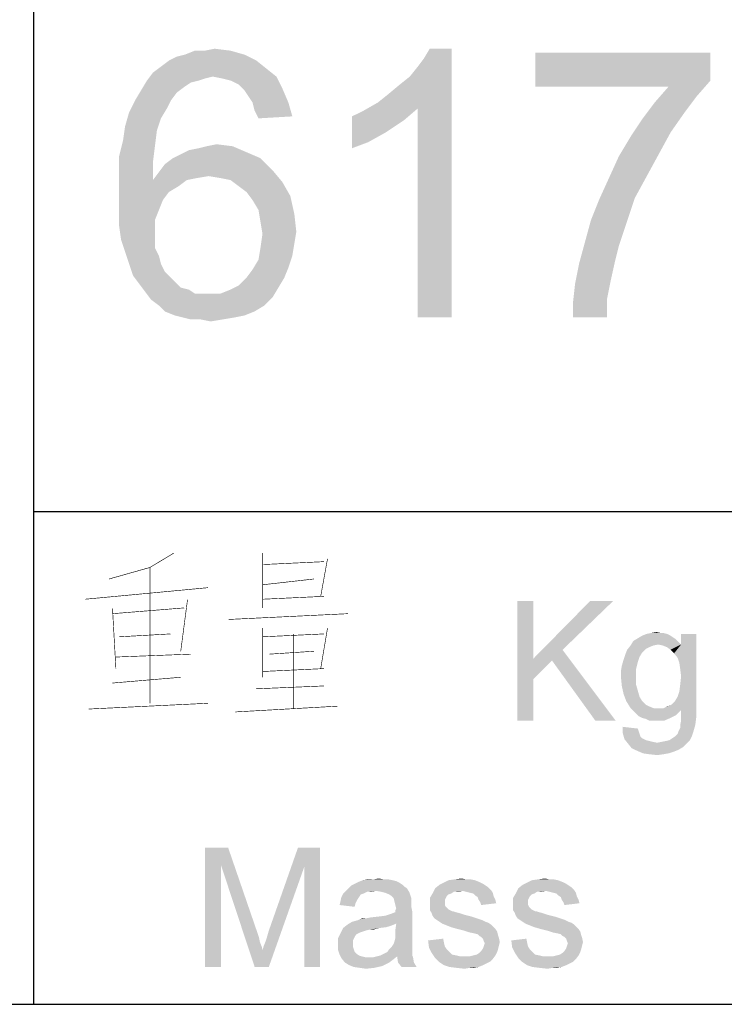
# Paper-space layout '61767N-2-A-2_1_1' of a CAD drawing. Header units: millimetres. Extents: x 0 to 594, y 1 to 420.
# Tile 184 of 222: x 515 to 527, y 10 to 26. Entities that reach past the tile are written whole.
import ezdxf

# ---------------------------------------------------------------- set-up
doc = ezdxf.new("R2010")
doc.units = ezdxf.units.MM
doc.header["$LTSCALE"] = 32.67
doc.layers.add('61767N-2-A-2_DXF_FORMAT', color=7, linetype='CONTINUOUS')
doc.layers.add('DETAIL', color=7, linetype='CONTINUOUS')

psp = doc.layouts.new('61767N-2-A-2_1_1')

# ---------------------------------------------------------------- linework, layer by layer
at = {"layer": '61767N-2-A-2_DXF_FORMAT', "color": 2, "linetype": 'Continuous'}
for p, q in [((515, 80.662), (515, 10)), ((515, 18.25), (584, 18.25)), ((409, 10), (584, 10))]:
    psp.add_line(p, q, dxfattribs=at)
at = {"layer": 'DETAIL', "color": 2, "linetype": 'Continuous', "const_width": 0.01}
for points in [[(517.3508, 17.5565), (516.9508, 17.3145), (516.2651, 17.121)], [(518.8365, 17.5565), (518.8365, 16.6371)], [(516.9508, 17.3145), (516.9508, 15.0403)], [(518.8365, 17.3629), (519.8651, 17.4113)], [(519.9222, 17.4597), (519.808, 16.8306)], [(515.8651, 16.7823), (517.9222, 16.9758)], [(518.8365, 17.0242), (519.6937, 17.121)], [(519.8651, 16.8306), (518.8365, 16.7823)], [(517.5794, 16.7823), (517.4651, 15.9113)], [(516.3222, 16.6371), (516.3794, 15.621)], [(516.3222, 16.5403), (517.5222, 16.6371)], [(518.2651, 16.4436), (520.2651, 16.5403)], [(516.4366, 16.1532), (517.2937, 16.2016)], [(518.8365, 16.2984), (518.8365, 15.4758)], [(518.8365, 16.1532), (519.8651, 16.2016)], [(519.3508, 16.2016), (519.3508, 14.9436)], [(519.9222, 16.2984), (519.808, 15.621)], [(517.6365, 15.8629), (516.3794, 15.8145)], [(518.9508, 15.8629), (519.6937, 15.9113)], [(519.8651, 15.621), (518.8365, 15.5726)], [(517.4651, 15.4758), (516.3222, 15.379)], [(518.7222, 15.2823), (519.8651, 15.3306)], [(517.9222, 15.0403), (515.9222, 14.9436)], [(518.3794, 14.8952), (520.0937, 14.9919)]]:
    psp.add_lwpolyline(points, dxfattribs=at)
at = {"layer": 'DETAIL', "color": 2, "linetype": 'Continuous'}
for points in [[(517.2667, 25.8), (517.4, 25.8667), (518.5333, 25.9)], [(517.2667, 25.8), (518.5333, 25.9), (518.7333, 25.8)], [(518.5333, 25.9), (517.4, 25.8667), (517.5333, 25.9)], [(517.8667, 25.9667), (518.3, 25.9667), (517.5333, 25.9)], [(517.8667, 25.9667), (517.5333, 25.9), (517.7, 25.9667)], [(517.5333, 25.9), (518.3, 25.9667), (518.5333, 25.9)], [(517.8667, 25.9667), (518.0333, 26), (518.3, 25.9667)], [(520.7667, 25.1), (520.9333, 25.2333), (522, 26)], [(521.4333, 25), (520.7667, 25.1), (522, 26)], [(520.9333, 25.2333), (521.1333, 25.4), (522, 26)], [(521.1333, 25.4), (521.3, 25.5333), (522, 26)], [(521.3, 25.5333), (521.4333, 25.7), (522, 26)], [(521.4333, 25.7), (521.5333, 25.8333), (522, 26)], [(521.4333, 21.5), (521.4333, 25), (522, 26)], [(521.4333, 21.5), (522, 26), (522, 21.5)], [(522, 26), (521.5333, 25.8333), (521.6333, 26)], [(526.3333, 25.9333), (526.3333, 25.4667), (523.4, 25.3667)], [(526.3333, 25.9333), (523.4, 25.3667), (523.4, 25.9333)], [(518.7333, 25.8), (517.1333, 25.7), (517.2667, 25.8)], [(517.1333, 25.7), (518.7333, 25.8), (518.9, 25.6667)], [(518, 25.5333), (516.9, 25.4667), (517, 25.6)], [(518.9, 25.6667), (517, 25.6), (517.1333, 25.7)], [(518, 25.5333), (517, 25.6), (518.9, 25.6667)], [(518, 25.5333), (518.9, 25.6667), (519.0667, 25.5333)], [(517.7667, 25.4667), (517.6333, 25.4333), (516.8, 25.3)], [(517.7667, 25.4667), (516.8, 25.3), (516.9, 25.4667)], [(517.6333, 25.4333), (517.5333, 25.3667), (516.8, 25.3)], [(518, 25.5333), (517.8667, 25.5), (516.9, 25.4667)], [(516.9, 25.4667), (517.8667, 25.5), (517.7667, 25.4667)], [(519.0667, 25.5333), (518.1667, 25.5), (518, 25.5333)], [(518.3, 25.4667), (518.1667, 25.5), (519.0667, 25.5333)], [(518.4333, 25.4), (518.3, 25.4667), (519.0667, 25.5333)], [(518.4333, 25.4), (519.0667, 25.5333), (519.1667, 25.3333)], [(519.1667, 25.3333), (518.5333, 25.3), (518.4333, 25.4)], [(525.6333, 25.3667), (523.4, 25.3667), (526.3333, 25.4667)], [(525.6333, 25.3667), (526.3333, 25.4667), (526.1, 25.2)], [(517.4, 25.2667), (516.7, 25.1333), (516.8, 25.3)], [(516.7, 25.1333), (517.4, 25.2667), (517.3, 25.1333)], [(516.8, 25.3), (517.5333, 25.3667), (517.4, 25.2667)], [(518.6, 25.2), (518.5333, 25.3), (519.1667, 25.3333)], [(518.6667, 25.1), (518.6, 25.2), (519.1667, 25.3333)], [(518.6667, 25.1), (519.1667, 25.3333), (519.2667, 25.1)], [(526.1, 25.2), (525.4, 25.1), (525.6333, 25.3667)], [(517.3, 25.1333), (517.2333, 25), (516.6, 24.9333)], [(517.3, 25.1333), (516.6, 24.9333), (516.7, 25.1333)], [(519.2667, 25.1), (518.7, 24.9667), (518.6667, 25.1)], [(518.7, 24.9667), (519.2667, 25.1), (519.3333, 24.8667)], [(521.4333, 25), (520.5333, 24.9667), (520.7667, 25.1)], [(525.9, 24.9333), (525.2, 24.8333), (525.4, 25.1)], [(525.4, 25.1), (526.1, 25.2), (525.9, 24.9333)], [(517.1333, 24.8333), (516.5333, 24.7), (516.6, 24.9333)], [(516.6, 24.9333), (517.2333, 25), (517.1333, 24.8333)], [(519.3333, 24.8667), (518.7667, 24.8333), (518.7, 24.9667)], [(520.3333, 24.8667), (520.5333, 24.9667), (521.4333, 25)], [(520.3333, 24.8667), (521.4333, 25), (521.2, 24.8)], [(525.2, 24.8333), (525.9, 24.9333), (525.6667, 24.6)], [(516.5333, 24.7), (517.1333, 24.8333), (517.0667, 24.6333)], [(521.2, 24.8), (520.3333, 24.3333), (520.3333, 24.8667)], [(521.2, 24.8), (520.9, 24.6), (520.3333, 24.3333)], [(525.6667, 24.6), (525, 24.5333), (525.2, 24.8333)], [(517.0667, 24.6333), (516.5, 24.4667), (516.5333, 24.7)], [(516.5, 24.4667), (517.0667, 24.6333), (517.0333, 24.3667)], [(520.9, 24.6), (520.6, 24.4333), (520.3333, 24.3333)], [(525, 24.5333), (525.6667, 24.6), (525.4667, 24.2333)], [(517.0333, 24.3667), (516.4333, 24.2), (516.5, 24.4667)], [(517.9, 24.3667), (518.0667, 24.4), (518.3333, 24.3667)], [(525.4667, 24.2333), (524.8, 24.2), (525, 24.5333)], [(516.4333, 24.2), (517.0333, 24.3667), (517, 24.1)], [(517.3333, 24.1667), (517.4667, 24.2333), (518.5667, 24.2667)], [(517.3333, 24.1667), (518.5667, 24.2667), (518.8, 24.1667)], [(518.5667, 24.2667), (517.4667, 24.2333), (517.6, 24.3)], [(517.6, 24.3), (517.7667, 24.3333), (518.3333, 24.3667)], [(517.6, 24.3), (518.3333, 24.3667), (518.5667, 24.2667)], [(518.3333, 24.3667), (517.7667, 24.3333), (517.9, 24.3667)], [(517, 24.1), (516.4333, 23.9), (516.4333, 24.2)], [(516.4333, 23.9), (517, 24.1), (517, 23.8)], [(518.8, 24.1667), (517.2, 24.0667), (517.3333, 24.1667)], [(517.2, 24.0667), (518.8, 24.1667), (519, 23.9667)], [(525.2667, 23.8667), (524.6333, 23.8333), (524.8, 24.2)], [(524.8, 24.2), (525.4667, 24.2333), (525.2667, 23.8667)], [(517.9333, 23.8667), (517, 23.8), (517.1, 23.9333)], [(519, 23.9667), (517.1, 23.9333), (517.2, 24.0667)], [(517.9333, 23.8667), (517.1, 23.9333), (519, 23.9667)], [(518.1333, 23.8333), (517.9333, 23.8667), (519, 23.9667)], [(518.3, 23.8), (518.1333, 23.8333), (519, 23.9667)], [(518.3, 23.8), (519, 23.9667), (519.1667, 23.7667)], [(517, 23.8), (516.4333, 23.6), (516.4333, 23.9)], [(517.5667, 23.8), (517.4333, 23.7), (516.4333, 23.6)], [(517, 23.8), (517.5667, 23.8), (516.4333, 23.6)], [(517.9333, 23.8667), (517.7333, 23.8333), (517, 23.8)], [(517, 23.8), (517.7333, 23.8333), (517.5667, 23.8)], [(519.1667, 23.7667), (518.4333, 23.7), (518.3, 23.8)], [(518.5667, 23.6), (518.4333, 23.7), (519.1667, 23.7667)], [(518.5667, 23.6), (519.1667, 23.7667), (519.3, 23.5333)], [(525.0667, 23.5), (524.4667, 23.4667), (524.6333, 23.8333)], [(524.6333, 23.8333), (525.2667, 23.8667), (525.0667, 23.5)], [(516.4333, 23.6), (517.4333, 23.7), (517.2667, 23.6)], [(517.2667, 23.6), (517.1667, 23.4667), (516.4333, 23.3)], [(517.2667, 23.6), (516.4333, 23.3), (516.4333, 23.6)], [(519.3, 23.5333), (518.6667, 23.4667), (518.5667, 23.6)], [(516.4333, 23.3), (517.1667, 23.4667), (517.1, 23.3)], [(518.7667, 23.3), (518.6667, 23.4667), (519.3, 23.5333)], [(518.7667, 23.3), (519.3, 23.5333), (519.3667, 23.2333)], [(524.3333, 23.1333), (524.4667, 23.4667), (525.0667, 23.5)], [(524.3333, 23.1333), (525.0667, 23.5), (524.9333, 23.1)], [(517.1, 23.3), (517.0333, 23.1333), (516.4333, 23.0333)], [(517.1, 23.3), (516.4333, 23.0333), (516.4333, 23.3)], [(519.3667, 23.2333), (518.8, 23.1), (518.7667, 23.3)], [(516.4333, 23.0333), (517.0333, 23.1333), (517.0333, 22.9333)], [(518.8, 23.1), (519.3667, 23.2333), (519.4, 22.9333)], [(519.4, 22.9333), (518.8333, 22.9), (518.8, 23.1)], [(524.9333, 23.1), (524.2333, 22.7667), (524.3333, 23.1333)], [(524.2333, 22.7667), (524.9333, 23.1), (524.8, 22.7)], [(517.0333, 22.9333), (516.4667, 22.8), (516.4333, 23.0333)], [(516.4667, 22.8), (517.0333, 22.9333), (517.0333, 22.8)], [(518.8333, 22.9), (519.4, 22.9333), (519.3667, 22.7333)], [(517.0333, 22.8), (516.5333, 22.6), (516.4667, 22.8)], [(517.0333, 22.8), (517.0333, 22.6667), (516.5333, 22.6)], [(519.3667, 22.7333), (518.8, 22.6667), (518.8333, 22.9)], [(524.8, 22.7), (524.1333, 22.4), (524.2333, 22.7667)], [(516.5333, 22.6), (517.0333, 22.6667), (517.1, 22.5333)], [(517.1, 22.5333), (516.6, 22.4), (516.5333, 22.6)], [(519.3333, 22.5333), (518.7667, 22.4667), (518.8, 22.6667)], [(518.8, 22.6667), (519.3667, 22.7333), (519.3333, 22.5333)], [(524.8, 22.7), (524.7333, 22.4333), (524.1333, 22.4)], [(516.6, 22.4), (517.1, 22.5333), (517.1333, 22.4)], [(519.2667, 22.3333), (518.6667, 22.3), (518.7667, 22.4667)], [(518.7667, 22.4667), (519.3333, 22.5333), (519.2667, 22.3333)], [(524.1333, 22.4), (524.7333, 22.4333), (524.6667, 22.1333)], [(517.1333, 22.4), (516.6667, 22.2), (516.6, 22.4)], [(517.1333, 22.4), (517.2, 22.2667), (516.6667, 22.2)], [(516.6667, 22.2), (517.2, 22.2667), (517.3, 22.1667)], [(518.5667, 22.1667), (518.6667, 22.3), (519.2667, 22.3333)], [(518.5667, 22.1667), (519.2667, 22.3333), (519.2, 22.1667)], [(524.6667, 22.1333), (524.0667, 22.0667), (524.1333, 22.4)], [(517.3, 22.1667), (516.7667, 22.0667), (516.6667, 22.2)], [(517.3, 22.1667), (517.3667, 22.1), (516.7667, 22.0667)], [(516.7667, 22.0667), (517.3667, 22.1), (517.4667, 22)], [(519.2, 22.1667), (518.4333, 22.0333), (518.5667, 22.1667)], [(518.4333, 22.0333), (519.2, 22.1667), (519.1, 22)], [(524.0667, 22.0667), (524.6667, 22.1333), (524.6, 21.8)], [(517.4667, 22), (516.8667, 21.9333), (516.7667, 22.0667)], [(517.4667, 22), (517.6, 21.9667), (516.8667, 21.9333)], [(516.8667, 21.9333), (517.6, 21.9667), (517.7, 21.9)], [(517.7, 21.9), (516.9667, 21.8), (516.8667, 21.9333)], [(518.1333, 21.9), (518.3, 21.9667), (519.1, 22)], [(518.1333, 21.9), (519.1, 22), (519, 21.8333)], [(519.1, 22), (518.3, 21.9667), (518.4333, 22.0333)], [(524.6, 21.8), (524.0333, 21.7667), (524.0667, 22.0667)], [(518.1333, 21.9), (519, 21.8333), (516.9667, 21.8)], [(517.9333, 21.9), (518.1333, 21.9), (516.9667, 21.8)], [(517.8333, 21.9), (517.9333, 21.9), (516.9667, 21.8)], [(517.7, 21.9), (517.8333, 21.9), (516.9667, 21.8)], [(517.1, 21.7), (516.9667, 21.8), (519, 21.8333)], [(517.1, 21.7), (519, 21.8333), (518.8667, 21.7)], [(524.0333, 21.5), (524.0333, 21.7667), (524.6, 21.8)], [(524.0333, 21.5), (524.6, 21.8), (524.6, 21.5)], [(518.8667, 21.7), (517.2, 21.6), (517.1, 21.7)], [(517.2, 21.6), (518.8667, 21.7), (518.7, 21.6)], [(518.7, 21.6), (517.3667, 21.5333), (517.2, 21.6)], [(517.3667, 21.5333), (518.7, 21.6), (518.5333, 21.5333)], [(518.5333, 21.5333), (517.5, 21.5), (517.3667, 21.5333)], [(517.5, 21.5), (518.5333, 21.5333), (518.3667, 21.5)], [(518.3667, 21.5), (517.6333, 21.4667), (517.5, 21.5)], [(517.8, 21.4667), (517.6333, 21.4667), (518.3667, 21.5)], [(517.8, 21.4667), (518.3667, 21.5), (518.1667, 21.4667)], [(518.1667, 21.4667), (517.9667, 21.4333), (517.8, 21.4667)], [(523.3678, 16.75), (523.3678, 15.787), (523.1011, 14.75)], [(523.3678, 16.75), (523.1011, 14.75), (523.1011, 16.75)], [(524.7011, 16.75), (523.8566, 15.9352), (523.3678, 15.787)], [(524.7011, 16.75), (523.3678, 15.787), (524.3159, 16.75)], [(525.6641, 16.1722), (525.7085, 16.1426), (525.1159, 16.1278)], [(525.6641, 16.1722), (525.1159, 16.1278), (525.19, 16.1722)], [(525.6048, 16.2019), (525.19, 16.1722), (525.2641, 16.2019)], [(525.19, 16.1722), (525.6048, 16.2019), (525.6641, 16.1722)], [(525.5011, 16.2167), (525.5455, 16.2167), (525.2641, 16.2019)], [(525.5011, 16.2167), (525.2641, 16.2019), (525.3381, 16.2167)], [(525.2641, 16.2019), (525.5455, 16.2167), (525.6048, 16.2019)], [(525.3381, 16.2167), (525.427, 16.2315), (525.5011, 16.2167)], [(525.7233, 15.8759), (525.8418, 16.0241), (526.0937, 16.2019)], [(525.7826, 15.8019), (525.7233, 15.8759), (526.0937, 16.2019)], [(525.8122, 15.713), (525.7826, 15.8019), (526.0937, 16.2019)], [(525.827, 15.6093), (525.8122, 15.713), (526.0937, 16.2019)], [(525.8122, 15.2389), (525.827, 15.3574), (526.0937, 16.2019)], [(525.8122, 15.2389), (526.0937, 16.2019), (526.0937, 14.9426)], [(525.8418, 15.4907), (525.827, 15.6093), (526.0937, 16.2019)], [(525.827, 15.3574), (525.8418, 15.4907), (526.0937, 16.2019)], [(526.0937, 16.2019), (525.8418, 16.0241), (525.8418, 16.2019)], [(525.3826, 16.0093), (525.3085, 15.9796), (524.9381, 15.9352)], [(525.3826, 16.0093), (524.9381, 15.9352), (524.9974, 16.0093)], [(525.7974, 16.0685), (524.9974, 16.0093), (525.0418, 16.0833)], [(525.7974, 16.0685), (525.4566, 16.0241), (524.9974, 16.0093)], [(524.9974, 16.0093), (525.4566, 16.0241), (525.3826, 16.0093)], [(525.7529, 16.113), (525.0418, 16.0833), (525.1159, 16.1278)], [(525.0418, 16.0833), (525.7529, 16.113), (525.7974, 16.0685)], [(525.1159, 16.1278), (525.7085, 16.1426), (525.7529, 16.113)], [(525.4566, 16.0241), (525.7974, 16.0685), (525.8418, 16.0241)], [(525.8418, 16.0241), (525.5307, 16.0093), (525.4566, 16.0241)], [(525.6048, 15.9796), (525.5307, 16.0093), (525.8418, 16.0241)], [(525.6641, 15.9352), (525.6048, 15.9796), (525.8418, 16.0241)], [(525.7233, 15.8759), (525.6641, 15.9352), (525.8418, 16.0241)], [(523.6789, 15.7574), (523.3678, 15.787), (523.8566, 15.9352)], [(524.4048, 14.75), (523.6789, 15.7574), (523.8566, 15.9352)], [(524.4048, 14.75), (523.8566, 15.9352), (524.7455, 14.75)], [(525.1455, 15.8167), (524.8789, 15.7722), (524.9085, 15.8611)], [(525.19, 15.8907), (524.9085, 15.8611), (524.9381, 15.9352)], [(524.9085, 15.8611), (525.19, 15.8907), (525.1455, 15.8167)], [(525.3085, 15.9796), (525.2492, 15.95), (524.9381, 15.9352)], [(524.9381, 15.9352), (525.2492, 15.95), (525.19, 15.8907)], [(523.3678, 15.787), (523.3678, 15.4463), (523.1011, 14.75)], [(523.3678, 15.787), (523.6789, 15.7574), (523.3678, 15.4463)], [(525.0863, 15.6093), (524.8344, 15.5796), (524.8492, 15.6685)], [(525.1159, 15.7278), (524.8492, 15.6685), (524.8789, 15.7722)], [(524.8492, 15.6685), (525.1159, 15.7278), (525.0863, 15.6093)], [(524.8789, 15.7722), (525.1455, 15.8167), (525.1159, 15.7278)], [(524.8344, 15.5796), (525.0863, 15.6093), (525.0863, 15.4907)], [(525.0863, 15.4907), (524.8344, 15.4759), (524.8344, 15.5796)], [(523.1011, 14.75), (523.3678, 15.4463), (523.3678, 14.75)], [(524.8344, 15.4759), (525.0863, 15.4907), (525.0863, 15.3574)], [(525.0863, 15.3574), (524.8492, 15.3278), (524.8344, 15.4759)], [(524.8492, 15.3278), (525.0863, 15.3574), (525.1159, 15.2537)], [(525.1159, 15.2537), (524.8789, 15.1944), (524.8492, 15.3278)], [(524.8789, 15.1944), (525.1159, 15.2537), (525.1455, 15.15)], [(525.1455, 15.15), (524.9233, 15.0759), (524.8789, 15.1944)], [(526.0937, 14.9426), (525.7826, 15.15), (525.8122, 15.2389)], [(524.9233, 15.0759), (525.1455, 15.15), (525.19, 15.0759)], [(525.19, 15.0759), (524.9974, 14.9574), (524.9233, 15.0759)], [(525.19, 15.0759), (525.2492, 15.0167), (524.9974, 14.9574)], [(525.2492, 15.0167), (525.3085, 14.987), (524.9974, 14.9574)], [(525.5455, 14.9574), (525.6048, 14.987), (525.6789, 15.0167)], [(526.0937, 14.9426), (525.5455, 14.9574), (525.6789, 15.0167)], [(526.0937, 14.9426), (525.6789, 15.0167), (525.7381, 15.0759)], [(526.0937, 14.9426), (525.7381, 15.0759), (525.7826, 15.15)], [(524.9974, 14.9574), (525.3085, 14.987), (525.3826, 14.9574)], [(525.3826, 14.9574), (525.0418, 14.913), (524.9974, 14.9574)], [(525.5455, 14.9574), (526.0937, 14.9426), (525.0418, 14.913)], [(525.4566, 14.9574), (525.5455, 14.9574), (525.0418, 14.913)], [(525.3826, 14.9574), (525.4566, 14.9574), (525.0418, 14.913)], [(526.0937, 14.9426), (525.8418, 14.9278), (525.0418, 14.913)], [(525.0863, 14.8685), (525.0418, 14.913), (525.8418, 14.9278)], [(525.0863, 14.8685), (525.8418, 14.9278), (525.7529, 14.8389)], [(525.7529, 14.8389), (525.1307, 14.8241), (525.0863, 14.8685)], [(525.19, 14.7944), (525.1307, 14.8241), (525.7529, 14.8389)], [(525.19, 14.7944), (525.7529, 14.8389), (525.6641, 14.7944)], [(525.8418, 14.8093), (525.8418, 14.9278), (526.0937, 14.9426)], [(525.8418, 14.8093), (526.0937, 14.9426), (526.0937, 14.7944)], [(525.6641, 14.7944), (525.2492, 14.7796), (525.19, 14.7944)], [(525.3085, 14.75), (525.2492, 14.7796), (525.6641, 14.7944)], [(525.3826, 14.75), (525.3085, 14.75), (525.6641, 14.7944)], [(525.4418, 14.75), (525.3826, 14.75), (525.6641, 14.7944)], [(525.4418, 14.75), (525.6641, 14.7944), (525.5603, 14.75)], [(525.7974, 14.5722), (525.827, 14.6315), (526.0789, 14.6759)], [(525.7974, 14.5722), (526.0789, 14.6759), (526.0492, 14.5722)], [(525.827, 14.6759), (525.8418, 14.75), (526.0937, 14.7944)], [(525.827, 14.6759), (526.0937, 14.7944), (526.0789, 14.6759)], [(526.0789, 14.6759), (525.827, 14.6315), (525.827, 14.6759)], [(526.0937, 14.7944), (525.8418, 14.75), (525.8418, 14.8093)], [(525.1159, 14.6167), (524.8641, 14.5426), (524.8641, 14.6463)], [(525.1159, 14.6167), (525.1307, 14.5722), (524.8641, 14.5426)], [(524.8641, 14.5426), (525.1307, 14.5722), (525.1455, 14.5278)], [(525.1455, 14.5278), (524.8937, 14.4389), (524.8641, 14.5426)], [(525.1455, 14.5278), (525.1603, 14.4833), (524.8937, 14.4389)], [(525.7381, 14.4833), (525.7826, 14.5278), (526.0492, 14.5722)], [(525.7381, 14.4833), (526.0492, 14.5722), (526.0196, 14.4833)], [(526.0492, 14.5722), (525.7826, 14.5278), (525.7974, 14.5722)], [(525.1603, 14.4833), (525.19, 14.4537), (524.8937, 14.4389)], [(524.8937, 14.4389), (525.19, 14.4537), (525.2492, 14.4241)], [(525.2492, 14.4241), (524.9529, 14.3648), (524.8937, 14.4389)], [(525.2492, 14.4241), (525.3085, 14.4093), (524.9529, 14.3648)], [(525.3085, 14.4093), (525.3678, 14.3944), (524.9529, 14.3648)], [(525.3678, 14.3944), (525.4418, 14.3796), (524.9529, 14.3648)], [(525.9307, 14.3648), (524.9529, 14.3648), (525.4418, 14.3796)], [(525.9307, 14.3648), (525.0122, 14.2907), (524.9529, 14.3648)], [(525.9307, 14.3648), (525.8715, 14.3056), (525.0122, 14.2907)], [(525.4418, 14.3796), (525.5159, 14.3944), (525.99, 14.4241)], [(525.4418, 14.3796), (525.99, 14.4241), (525.9307, 14.3648)], [(525.5159, 14.3944), (525.59, 14.4093), (525.99, 14.4241)], [(525.99, 14.4241), (525.59, 14.4093), (525.6492, 14.4241)], [(525.6492, 14.4241), (525.6937, 14.4537), (526.0196, 14.4833)], [(525.6492, 14.4241), (526.0196, 14.4833), (525.99, 14.4241)], [(526.0196, 14.4833), (525.6937, 14.4537), (525.7381, 14.4833)], [(525.0122, 14.2907), (525.8715, 14.3056), (525.7974, 14.2611)], [(525.7974, 14.2611), (525.1011, 14.2463), (525.0122, 14.2907)], [(525.1011, 14.2463), (525.7974, 14.2611), (525.7233, 14.2315)], [(525.7233, 14.2315), (525.2048, 14.2019), (525.1011, 14.2463)], [(525.2048, 14.2019), (525.7233, 14.2315), (525.6344, 14.2019)], [(525.6344, 14.2019), (525.3085, 14.187), (525.2048, 14.2019)], [(525.3085, 14.187), (525.6344, 14.2019), (525.5455, 14.187)], [(525.5455, 14.187), (525.4418, 14.1722), (525.3085, 14.187)], [(517.8728, 12.625), (518.258, 12.625), (518.1395, 12.3287)], [(518.1395, 12.3287), (517.8728, 10.625), (517.8728, 12.625)], [(518.1395, 12.3287), (518.258, 12.625), (518.7469, 11.2028)], [(519.5321, 12.2991), (518.9395, 11.2324), (519.4284, 12.625)], [(519.4284, 12.625), (519.7988, 12.625), (519.5321, 12.2991)], [(519.5321, 10.625), (519.5321, 12.2991), (519.7988, 12.625)], [(519.5321, 10.625), (519.7988, 12.625), (519.7988, 10.625)], [(517.8728, 10.625), (518.1395, 12.3287), (518.1395, 10.625)], [(518.7469, 11.2028), (518.7025, 10.625), (518.1395, 12.3287)], [(518.7025, 10.625), (518.8358, 10.9065), (519.5321, 12.2991)], [(518.7025, 10.625), (519.5321, 12.2991), (518.9395, 10.625)], [(518.8358, 10.9065), (518.8506, 10.9657), (519.5321, 12.2991)], [(518.8506, 10.9657), (518.8802, 11.0398), (519.5321, 12.2991)], [(518.8802, 11.0398), (518.9099, 11.1287), (519.5321, 12.2991)], [(518.9099, 11.1287), (518.9395, 11.2324), (519.5321, 12.2991)], [(521.1321, 12.0324), (520.3765, 12.0176), (520.4358, 12.0472)], [(521.0136, 12.0769), (521.0728, 12.062), (520.4358, 12.0472)], [(521.0136, 12.0769), (520.4358, 12.0472), (520.5099, 12.0769)], [(520.4358, 12.0472), (521.0728, 12.062), (521.1321, 12.0324)], [(520.8654, 12.0917), (520.9395, 12.0917), (520.5099, 12.0769)], [(520.6877, 12.0917), (520.8654, 12.0917), (520.5099, 12.0769)], [(520.6877, 12.0917), (520.5099, 12.0769), (520.5988, 12.0917)], [(520.5099, 12.0769), (520.9395, 12.0917), (521.0136, 12.0769)], [(520.6877, 12.0917), (520.7765, 12.1065), (520.8654, 12.0917)], [(522.3914, 12.0769), (522.4654, 12.0472), (521.858, 12.0324)], [(522.3914, 12.0769), (521.858, 12.0324), (521.9469, 12.0769)], [(521.858, 12.0324), (522.4654, 12.0472), (522.5247, 12.0176)], [(522.2432, 12.0917), (522.3173, 12.0917), (521.9469, 12.0769)], [(522.2432, 12.0917), (521.9469, 12.0769), (522.0506, 12.0917)], [(521.9469, 12.0769), (522.3173, 12.0917), (522.3914, 12.0769)], [(522.0506, 12.0917), (522.1691, 12.1065), (522.2432, 12.0917)], [(523.7839, 12.0769), (523.858, 12.0472), (523.2506, 12.0324)], [(523.7839, 12.0769), (523.2506, 12.0324), (523.3395, 12.0769)], [(523.2506, 12.0324), (523.858, 12.0472), (523.9173, 12.0176)], [(523.6358, 12.0917), (523.7099, 12.0917), (523.3395, 12.0769)], [(523.6358, 12.0917), (523.3395, 12.0769), (523.4432, 12.0917)], [(523.3395, 12.0769), (523.7099, 12.0917), (523.7839, 12.0769)], [(523.4432, 12.0917), (523.5617, 12.1065), (523.6358, 12.0917)], [(520.7321, 11.8991), (520.5839, 11.8843), (520.1839, 11.8546)], [(520.7321, 11.8991), (520.1839, 11.8546), (520.2284, 11.8991)], [(520.1839, 11.8546), (520.5839, 11.8843), (520.5247, 11.8546)], [(521.2506, 11.9435), (520.2284, 11.8991), (520.2728, 11.9435)], [(520.7321, 11.8991), (520.2284, 11.8991), (521.2506, 11.9435)], [(521.2062, 11.9731), (520.2728, 11.9435), (520.3173, 11.988)], [(520.2728, 11.9435), (521.2062, 11.9731), (521.2506, 11.9435)], [(521.1765, 12.0028), (520.3173, 11.988), (520.3765, 12.0176)], [(520.3173, 11.988), (521.1765, 12.0028), (521.2062, 11.9731)], [(520.3765, 12.0176), (521.1321, 12.0324), (521.1765, 12.0028)], [(520.5839, 11.8843), (520.7321, 11.8991), (520.658, 11.8843)], [(520.821, 11.8843), (520.7321, 11.8991), (521.2506, 11.9435)], [(520.8802, 11.8694), (520.821, 11.8843), (521.2506, 11.9435)], [(520.8802, 11.8694), (521.2506, 11.9435), (521.2951, 11.8694)], [(522.1839, 11.8991), (521.6802, 11.8546), (521.7247, 11.9435)], [(522.1839, 11.8991), (522.0358, 11.8843), (521.6802, 11.8546)], [(521.6802, 11.8546), (522.0358, 11.8843), (521.9914, 11.8546)], [(522.5691, 11.988), (521.7247, 11.9435), (521.7988, 12.0028)], [(522.5691, 11.988), (522.6136, 11.9583), (521.7247, 11.9435)], [(521.7247, 11.9435), (522.6136, 11.9583), (522.658, 11.9139)], [(521.7247, 11.9435), (522.658, 11.9139), (522.1839, 11.8991)], [(522.5247, 12.0176), (521.7988, 12.0028), (521.858, 12.0324)], [(521.7988, 12.0028), (522.5247, 12.0176), (522.5691, 11.988)], [(522.0358, 11.8843), (522.1839, 11.8991), (522.1099, 11.8843)], [(522.2432, 11.8843), (522.1839, 11.8991), (522.658, 11.9139)], [(522.3025, 11.8694), (522.2432, 11.8843), (522.658, 11.9139)], [(522.3025, 11.8694), (522.658, 11.9139), (522.6877, 11.8694)], [(523.5765, 11.8991), (523.0728, 11.8546), (523.1173, 11.9435)], [(523.5765, 11.8991), (523.4284, 11.8843), (523.0728, 11.8546)], [(523.0728, 11.8546), (523.4284, 11.8843), (523.3839, 11.8546)], [(523.9617, 11.988), (523.1173, 11.9435), (523.1914, 12.0028)], [(523.9617, 11.988), (524.0062, 11.9583), (523.1173, 11.9435)], [(523.1173, 11.9435), (524.0062, 11.9583), (524.0506, 11.9139)], [(523.1173, 11.9435), (524.0506, 11.9139), (523.5765, 11.8991)], [(523.9173, 12.0176), (523.1914, 12.0028), (523.2506, 12.0324)], [(523.1914, 12.0028), (523.9173, 12.0176), (523.9617, 11.988)], [(523.4284, 11.8843), (523.5765, 11.8991), (523.5025, 11.8843)], [(523.6358, 11.8843), (523.5765, 11.8991), (524.0506, 11.9139)], [(523.6951, 11.8694), (523.6358, 11.8843), (524.0506, 11.9139)], [(523.6951, 11.8694), (524.0506, 11.9139), (524.0802, 11.8694)], [(520.3914, 11.6917), (520.1247, 11.662), (520.1395, 11.7213)], [(520.4506, 11.7954), (520.421, 11.7509), (520.1395, 11.7213)], [(520.4506, 11.7954), (520.1395, 11.7213), (520.1543, 11.7954)], [(520.1395, 11.7213), (520.421, 11.7509), (520.3914, 11.6917)], [(520.5247, 11.8546), (520.4802, 11.8398), (520.1543, 11.7954)], [(520.5247, 11.8546), (520.1543, 11.7954), (520.1839, 11.8546)], [(520.1543, 11.7954), (520.4802, 11.8398), (520.4506, 11.7954)], [(521.2951, 11.8694), (520.9543, 11.8398), (520.8802, 11.8694)], [(520.9988, 11.8102), (520.9543, 11.8398), (521.2951, 11.8694)], [(521.0284, 11.7806), (520.9988, 11.8102), (521.2951, 11.8694)], [(521.0284, 11.7806), (521.2951, 11.8694), (521.3247, 11.7806)], [(521.3247, 11.7806), (521.0432, 11.7213), (521.0284, 11.7806)], [(521.3247, 11.7806), (521.3247, 11.7361), (521.0432, 11.7213)], [(521.0432, 11.7213), (521.3247, 11.7361), (521.3247, 11.6917)], [(521.3247, 11.6917), (521.058, 11.662), (521.0432, 11.7213)], [(521.9914, 11.8546), (521.9469, 11.8398), (521.6358, 11.7806)], [(521.9914, 11.8546), (521.6358, 11.7806), (521.6802, 11.8546)], [(521.9469, 11.8398), (521.9173, 11.8102), (521.6358, 11.7806)], [(521.6358, 11.7806), (521.9173, 11.8102), (521.9025, 11.7806)], [(521.9025, 11.7806), (521.8877, 11.7509), (521.6358, 11.6769)], [(521.9025, 11.7806), (521.6358, 11.6769), (521.6358, 11.7806)], [(521.8877, 11.7509), (521.8877, 11.7065), (521.6358, 11.6769)], [(521.6358, 11.6769), (521.8877, 11.7065), (521.8877, 11.662)], [(522.6877, 11.8694), (522.3617, 11.8546), (522.3025, 11.8694)], [(522.3914, 11.825), (522.3617, 11.8546), (522.6877, 11.8694)], [(522.3914, 11.825), (522.6877, 11.8694), (522.7025, 11.8102)], [(522.7025, 11.8102), (522.4358, 11.7954), (522.3914, 11.825)], [(522.4506, 11.7509), (522.4358, 11.7954), (522.7025, 11.8102)], [(522.4506, 11.7509), (522.7025, 11.8102), (522.7321, 11.7509)], [(522.7321, 11.7509), (522.4802, 11.7065), (522.4506, 11.7509)], [(522.4802, 11.7065), (522.7321, 11.7509), (522.7469, 11.6917)], [(522.7469, 11.6917), (522.4951, 11.662), (522.4802, 11.7065)], [(523.3839, 11.8546), (523.3395, 11.8398), (523.0284, 11.7806)], [(523.3839, 11.8546), (523.0284, 11.7806), (523.0728, 11.8546)], [(523.3395, 11.8398), (523.3099, 11.8102), (523.0284, 11.7806)], [(523.0284, 11.7806), (523.3099, 11.8102), (523.2951, 11.7806)], [(523.2951, 11.7806), (523.2802, 11.7509), (523.0284, 11.6769)], [(523.2951, 11.7806), (523.0284, 11.6769), (523.0284, 11.7806)], [(523.2802, 11.7509), (523.2802, 11.7065), (523.0284, 11.6769)], [(523.0284, 11.6769), (523.2802, 11.7065), (523.2802, 11.662)], [(524.0802, 11.8694), (523.7543, 11.8546), (523.6951, 11.8694)], [(523.7839, 11.825), (523.7543, 11.8546), (524.0802, 11.8694)], [(523.7839, 11.825), (524.0802, 11.8694), (524.0951, 11.8102)], [(524.0951, 11.8102), (523.8284, 11.7954), (523.7839, 11.825)], [(523.8432, 11.7509), (523.8284, 11.7954), (524.0951, 11.8102)], [(523.8432, 11.7509), (524.0951, 11.8102), (524.1247, 11.7509)], [(524.1247, 11.7509), (523.8728, 11.7065), (523.8432, 11.7509)], [(523.8728, 11.7065), (524.1247, 11.7509), (524.1395, 11.6917)], [(524.1395, 11.6917), (523.8877, 11.662), (523.8728, 11.7065)], [(520.1247, 11.662), (520.3914, 11.6917), (520.3765, 11.6324)], [(520.3321, 11.3806), (520.8951, 11.4843), (521.3395, 11.5583)], [(521.0728, 11.3509), (520.3321, 11.3806), (521.3395, 11.5583)], [(520.8951, 11.4843), (520.9839, 11.5139), (521.3395, 11.5583)], [(520.9839, 11.5139), (521.058, 11.5435), (521.3395, 11.5583)], [(521.058, 11.662), (521.3247, 11.6917), (521.3247, 11.6324)], [(521.3247, 11.6324), (521.0728, 11.6028), (521.058, 11.662)], [(521.058, 11.5731), (521.0728, 11.6028), (521.3247, 11.6324)], [(521.058, 11.5731), (521.3247, 11.6324), (521.3395, 11.5583)], [(521.3395, 11.5583), (521.058, 11.5435), (521.058, 11.5731)], [(521.058, 11.2472), (521.0728, 11.3509), (521.3395, 11.5583)], [(521.058, 11.2472), (521.3395, 11.5583), (521.3395, 11.2324)], [(521.8877, 11.662), (521.6358, 11.6324), (521.6358, 11.6769)], [(521.6358, 11.6324), (521.8877, 11.662), (521.9025, 11.6324)], [(521.9025, 11.6324), (521.9469, 11.588), (521.6358, 11.5731)], [(521.9025, 11.6324), (521.6358, 11.5731), (521.6358, 11.6324)], [(521.6358, 11.5731), (521.9469, 11.588), (522.0062, 11.5583)], [(522.0062, 11.5583), (521.6654, 11.5287), (521.6358, 11.5731)], [(522.021, 11.5583), (522.0654, 11.5435), (521.6654, 11.5287)], [(522.0062, 11.5583), (522.021, 11.5583), (521.6654, 11.5287)], [(521.6654, 11.5287), (522.0654, 11.5435), (522.1247, 11.5287)], [(523.2802, 11.662), (523.0284, 11.6324), (523.0284, 11.6769)], [(523.0284, 11.6324), (523.2802, 11.662), (523.2951, 11.6324)], [(523.2951, 11.6324), (523.3395, 11.588), (523.0284, 11.5731)], [(523.2951, 11.6324), (523.0284, 11.5731), (523.0284, 11.6324)], [(523.0284, 11.5731), (523.3395, 11.588), (523.3988, 11.5583)], [(523.3988, 11.5583), (523.058, 11.5287), (523.0284, 11.5731)], [(523.4136, 11.5583), (523.458, 11.5435), (523.058, 11.5287)], [(523.3988, 11.5583), (523.4136, 11.5583), (523.058, 11.5287)], [(523.058, 11.5287), (523.458, 11.5435), (523.5173, 11.5287)], [(521.0728, 11.3509), (520.258, 11.3361), (520.3321, 11.3806)], [(520.3321, 11.3806), (520.4358, 11.4102), (520.8951, 11.4843)], [(520.4358, 11.4102), (520.4654, 11.425), (520.8951, 11.4843)], [(520.4654, 11.425), (520.5691, 11.4398), (520.8951, 11.4843)], [(520.5691, 11.4398), (520.4654, 11.425), (520.5099, 11.4398)], [(520.5691, 11.4398), (520.7765, 11.4694), (520.8951, 11.4843)], [(520.5691, 11.4398), (520.6432, 11.4546), (520.7765, 11.4694)], [(522.1247, 11.5287), (521.6802, 11.4843), (521.6654, 11.5287)], [(522.1247, 11.5287), (522.2136, 11.4991), (521.6802, 11.4843)], [(521.6802, 11.4843), (522.2136, 11.4991), (522.3321, 11.4694)], [(522.3321, 11.4694), (521.7099, 11.4398), (521.6802, 11.4843)], [(521.7099, 11.4398), (522.3321, 11.4694), (522.421, 11.4398)], [(522.421, 11.4398), (521.7543, 11.4102), (521.7099, 11.4398)], [(521.7543, 11.4102), (522.421, 11.4398), (522.5099, 11.4102)], [(522.5099, 11.4102), (521.7988, 11.3806), (521.7543, 11.4102)], [(521.7988, 11.3806), (522.5099, 11.4102), (522.5691, 11.3806)], [(522.5691, 11.3806), (521.8432, 11.3509), (521.7988, 11.3806)], [(522.5691, 11.3806), (522.6136, 11.3657), (521.8432, 11.3509)], [(523.5173, 11.5287), (523.0728, 11.4843), (523.058, 11.5287)], [(523.5173, 11.5287), (523.6062, 11.4991), (523.0728, 11.4843)], [(523.0728, 11.4843), (523.6062, 11.4991), (523.7247, 11.4694)], [(523.7247, 11.4694), (523.1025, 11.4398), (523.0728, 11.4843)], [(523.1025, 11.4398), (523.7247, 11.4694), (523.8136, 11.4398)], [(523.8136, 11.4398), (523.1469, 11.4102), (523.1025, 11.4398)], [(523.1469, 11.4102), (523.8136, 11.4398), (523.9025, 11.4102)], [(523.9025, 11.4102), (523.1914, 11.3806), (523.1469, 11.4102)], [(523.1914, 11.3806), (523.9025, 11.4102), (523.9617, 11.3806)], [(523.9617, 11.3806), (523.2358, 11.3509), (523.1914, 11.3806)], [(523.9617, 11.3806), (524.0062, 11.3657), (523.2358, 11.3509)], [(520.7914, 11.2769), (520.6136, 11.2472), (520.1395, 11.188)], [(520.7914, 11.2769), (520.1395, 11.188), (520.1839, 11.2769)], [(520.6136, 11.2472), (520.5543, 11.2324), (520.1395, 11.188)], [(520.5543, 11.2324), (520.5099, 11.2176), (520.1395, 11.188)], [(520.5099, 11.2176), (520.4654, 11.2028), (520.1395, 11.188)], [(520.9988, 11.3213), (520.1839, 11.2769), (520.258, 11.3361)], [(520.9988, 11.3213), (520.9099, 11.2917), (520.1839, 11.2769)], [(520.1839, 11.2769), (520.9099, 11.2917), (520.7914, 11.2769)], [(520.258, 11.3361), (521.0728, 11.3509), (520.9988, 11.3213)], [(520.6136, 11.2472), (520.7914, 11.2769), (520.6728, 11.2472)], [(521.3395, 11.2324), (521.058, 11.1731), (521.058, 11.2472)], [(521.058, 11.1731), (521.3395, 11.2324), (521.3395, 11.1435)], [(521.8432, 11.3509), (522.6136, 11.3657), (522.658, 11.3361)], [(522.658, 11.3361), (521.9173, 11.3213), (521.8432, 11.3509)], [(521.9914, 11.2917), (521.9173, 11.3213), (522.658, 11.3361)], [(521.9914, 11.2917), (522.658, 11.3361), (522.7025, 11.2917)], [(522.7025, 11.2917), (522.0951, 11.262), (521.9914, 11.2917)], [(522.0951, 11.262), (522.7025, 11.2917), (522.7321, 11.262)], [(522.7321, 11.262), (522.2136, 11.2324), (522.0951, 11.262)], [(522.2136, 11.2324), (522.7321, 11.262), (522.7617, 11.2176)], [(522.7617, 11.2176), (522.3025, 11.2028), (522.2136, 11.2324)], [(522.3765, 11.188), (522.3025, 11.2028), (522.7617, 11.2176)], [(522.4358, 11.1731), (522.3765, 11.188), (522.7617, 11.2176)], [(522.4358, 11.1731), (522.7617, 11.2176), (522.7765, 11.1583)], [(523.2358, 11.3509), (524.0062, 11.3657), (524.0506, 11.3361)], [(524.0506, 11.3361), (523.3099, 11.3213), (523.2358, 11.3509)], [(523.3839, 11.2917), (523.3099, 11.3213), (524.0506, 11.3361)], [(523.3839, 11.2917), (524.0506, 11.3361), (524.0951, 11.2917)], [(524.0951, 11.2917), (523.4877, 11.262), (523.3839, 11.2917)], [(523.4877, 11.262), (524.0951, 11.2917), (524.1247, 11.262)], [(524.1247, 11.262), (523.6062, 11.2324), (523.4877, 11.262)], [(523.6062, 11.2324), (524.1247, 11.262), (524.1543, 11.2176)], [(524.1543, 11.2176), (523.6951, 11.2028), (523.6062, 11.2324)], [(523.7691, 11.188), (523.6951, 11.2028), (524.1543, 11.2176)], [(523.8284, 11.1731), (523.7691, 11.188), (524.1543, 11.2176)], [(523.8284, 11.1731), (524.1543, 11.2176), (524.1691, 11.1583)], [(518.7469, 11.2028), (518.7765, 11.1139), (518.7025, 10.625)], [(518.7765, 11.1139), (518.7914, 11.0398), (518.7025, 10.625)], [(520.4062, 11.1731), (520.0951, 11.0991), (520.1395, 11.188)], [(520.4062, 11.1731), (520.3765, 11.1287), (520.0951, 11.0991)], [(520.0951, 11.0991), (520.3765, 11.1287), (520.3469, 11.0694)], [(520.3469, 11.0694), (520.0951, 10.9954), (520.0951, 11.0991)], [(520.3469, 11.0694), (520.3469, 11.0102), (520.0951, 10.9954)], [(520.1395, 11.188), (520.4654, 11.2028), (520.4062, 11.1731)], [(521.0284, 11.0102), (521.0432, 11.0546), (521.3395, 11.0694)], [(521.0284, 11.0102), (521.3395, 11.0694), (521.3395, 11.0102)], [(521.3395, 11.0694), (521.0432, 11.0546), (521.058, 11.1139)], [(521.3395, 11.1435), (521.058, 11.1139), (521.058, 11.1731)], [(521.058, 11.1139), (521.3395, 11.1435), (521.3395, 11.0694)], [(521.6062, 11.0694), (521.858, 11.0991), (521.8728, 11.025)], [(521.8728, 11.025), (521.621, 10.9509), (521.6062, 11.0694)], [(522.7765, 11.1583), (522.4654, 11.1435), (522.4358, 11.1731)], [(522.4951, 11.1287), (522.4654, 11.1435), (522.7765, 11.1583)], [(522.4951, 11.1287), (522.7765, 11.1583), (522.7914, 11.1139)], [(522.7914, 11.1139), (522.5247, 11.0991), (522.4951, 11.1287)], [(522.5395, 11.0546), (522.5247, 11.0991), (522.7914, 11.1139)], [(522.5395, 11.0546), (522.7914, 11.1139), (522.8062, 11.0398)], [(522.8062, 11.0398), (522.5543, 11.025), (522.5395, 11.0546)], [(522.9988, 11.0694), (523.2506, 11.0991), (523.2654, 11.025)], [(523.2654, 11.025), (523.0136, 10.9509), (522.9988, 11.0694)], [(524.1691, 11.1583), (523.858, 11.1435), (523.8284, 11.1731)], [(523.8877, 11.1287), (523.858, 11.1435), (524.1691, 11.1583)], [(523.8877, 11.1287), (524.1691, 11.1583), (524.1839, 11.1139)], [(524.1839, 11.1139), (523.9173, 11.0991), (523.8877, 11.1287)], [(523.9321, 11.0546), (523.9173, 11.0991), (524.1839, 11.1139)], [(523.9321, 11.0546), (524.1839, 11.1139), (524.1988, 11.0398)], [(524.1988, 11.0398), (523.9469, 11.025), (523.9321, 11.0546)], [(518.7914, 11.0398), (518.821, 10.9657), (518.7025, 10.625)], [(518.821, 10.9657), (518.8358, 10.9065), (518.7025, 10.625)], [(520.0951, 10.9954), (520.3469, 11.0102), (520.3469, 10.9657)], [(520.3469, 10.9657), (520.0951, 10.9213), (520.0951, 10.9954)], [(520.0951, 10.9213), (520.3469, 10.9657), (520.3617, 10.9213)], [(520.3617, 10.9213), (520.1247, 10.8324), (520.0951, 10.9213)], [(520.3617, 10.9213), (520.3765, 10.8769), (520.1247, 10.8324)], [(521.3395, 10.8917), (520.9247, 10.8769), (520.9543, 10.9213)], [(520.9247, 10.8769), (521.3395, 10.8917), (521.3395, 10.862)], [(521.3395, 10.9509), (520.9543, 10.9213), (520.9988, 10.9657)], [(520.9543, 10.9213), (521.3395, 10.9509), (521.3395, 10.8917)], [(521.3395, 11.0102), (520.9988, 10.9657), (521.0284, 11.0102)], [(520.9988, 10.9657), (521.3395, 11.0102), (521.3395, 10.9509)], [(521.8728, 11.025), (521.8877, 10.9657), (521.621, 10.9509)], [(521.621, 10.9509), (521.8877, 10.9657), (521.9173, 10.9213)], [(521.9173, 10.9213), (521.6654, 10.862), (521.621, 10.9509)], [(521.9173, 10.9213), (521.9617, 10.8769), (521.6654, 10.862)], [(522.7617, 10.8769), (522.4654, 10.862), (522.4951, 10.8917)], [(522.7765, 10.9213), (522.4951, 10.8917), (522.5247, 10.9361)], [(522.4951, 10.8917), (522.7765, 10.9213), (522.7617, 10.8769)], [(522.7914, 10.9806), (522.5247, 10.9361), (522.5395, 10.9806)], [(522.5247, 10.9361), (522.7914, 10.9806), (522.7765, 10.9213)], [(522.5395, 10.9806), (522.5543, 11.025), (522.8062, 11.0398)], [(522.5395, 10.9806), (522.8062, 11.0398), (522.7914, 10.9806)], [(523.2654, 11.025), (523.2802, 10.9657), (523.0136, 10.9509)], [(523.0136, 10.9509), (523.2802, 10.9657), (523.3099, 10.9213)], [(523.3099, 10.9213), (523.058, 10.862), (523.0136, 10.9509)], [(523.3099, 10.9213), (523.3543, 10.8769), (523.058, 10.862)], [(524.1543, 10.8769), (523.858, 10.862), (523.8877, 10.8917)], [(524.1691, 10.9213), (523.8877, 10.8917), (523.9173, 10.9361)], [(523.8877, 10.8917), (524.1691, 10.9213), (524.1543, 10.8769)], [(524.1839, 10.9806), (523.9173, 10.9361), (523.9321, 10.9806)], [(523.9173, 10.9361), (524.1839, 10.9806), (524.1691, 10.9213)], [(523.9321, 10.9806), (523.9469, 11.025), (524.1988, 11.0398)], [(523.9321, 10.9806), (524.1988, 11.0398), (524.1839, 10.9806)], [(520.3765, 10.8769), (520.4062, 10.8472), (520.1247, 10.8324)], [(520.1247, 10.8324), (520.4062, 10.8472), (520.4506, 10.8176)], [(520.4506, 10.8176), (520.1543, 10.7731), (520.1247, 10.8324)], [(520.4506, 10.8176), (520.4951, 10.8028), (520.1543, 10.7731)], [(520.4951, 10.8028), (520.5543, 10.788), (520.1543, 10.7731)], [(520.6284, 10.788), (520.6877, 10.788), (520.1543, 10.7731)], [(520.5543, 10.788), (520.6284, 10.788), (520.1543, 10.7731)], [(521.0136, 10.7435), (520.1543, 10.7731), (520.6877, 10.788)], [(521.0136, 10.7435), (520.2136, 10.6991), (520.1543, 10.7731)], [(520.2136, 10.6991), (521.0136, 10.7435), (520.9543, 10.6991)], [(521.0877, 10.8028), (520.6877, 10.788), (520.7469, 10.8028)], [(520.6877, 10.788), (521.0877, 10.8028), (521.0136, 10.7435)], [(521.3395, 10.8176), (520.7469, 10.8028), (520.8062, 10.8176)], [(521.0877, 10.8028), (520.7469, 10.8028), (521.3395, 10.8176)], [(520.8062, 10.8176), (520.8654, 10.8472), (521.3395, 10.862)], [(520.8062, 10.8176), (521.3395, 10.862), (521.3395, 10.8176)], [(521.3395, 10.862), (520.8654, 10.8472), (520.9247, 10.8769)], [(521.0877, 10.8028), (521.3395, 10.8176), (521.3543, 10.788)], [(521.3543, 10.788), (521.1025, 10.6991), (521.0877, 10.8028)], [(521.1025, 10.6991), (521.3543, 10.788), (521.3691, 10.6991)], [(521.6654, 10.862), (521.9617, 10.8769), (522.0062, 10.8324)], [(522.0062, 10.8324), (521.7247, 10.7731), (521.6654, 10.862)], [(522.0062, 10.8324), (522.0802, 10.8176), (521.7247, 10.7731)], [(522.0802, 10.8176), (522.1395, 10.8028), (521.7247, 10.7731)], [(521.7247, 10.7731), (522.3025, 10.8028), (522.7321, 10.8176)], [(521.7247, 10.7731), (522.7321, 10.8176), (522.6877, 10.7583)], [(522.2136, 10.8028), (522.3025, 10.8028), (521.7247, 10.7731)], [(522.1395, 10.8028), (522.2136, 10.8028), (521.7247, 10.7731)], [(522.6877, 10.7583), (521.7839, 10.7139), (521.7247, 10.7731)], [(521.7839, 10.7139), (522.6877, 10.7583), (522.6432, 10.7139)], [(522.7321, 10.8176), (522.3025, 10.8028), (522.3617, 10.8176)], [(522.3617, 10.8176), (522.421, 10.8324), (522.7617, 10.8769)], [(522.3617, 10.8176), (522.7617, 10.8769), (522.7321, 10.8176)], [(522.421, 10.8324), (522.4654, 10.862), (522.7617, 10.8769)], [(523.058, 10.862), (523.3543, 10.8769), (523.3988, 10.8324)], [(523.3988, 10.8324), (523.1173, 10.7731), (523.058, 10.862)], [(523.3988, 10.8324), (523.4728, 10.8176), (523.1173, 10.7731)], [(523.4728, 10.8176), (523.5321, 10.8028), (523.1173, 10.7731)], [(523.1173, 10.7731), (523.6951, 10.8028), (524.1247, 10.8176)], [(523.1173, 10.7731), (524.1247, 10.8176), (524.0802, 10.7583)], [(523.6062, 10.8028), (523.6951, 10.8028), (523.1173, 10.7731)], [(523.5321, 10.8028), (523.6062, 10.8028), (523.1173, 10.7731)], [(524.0802, 10.7583), (523.1765, 10.7139), (523.1173, 10.7731)], [(523.1765, 10.7139), (524.0802, 10.7583), (524.0358, 10.7139)], [(524.1247, 10.8176), (523.6951, 10.8028), (523.7543, 10.8176)], [(523.7543, 10.8176), (523.8136, 10.8324), (524.1543, 10.8769)], [(523.7543, 10.8176), (524.1543, 10.8769), (524.1247, 10.8176)], [(523.8136, 10.8324), (523.858, 10.862), (524.1543, 10.8769)], [(520.9543, 10.6991), (520.2877, 10.6546), (520.2136, 10.6991)], [(520.9543, 10.6991), (520.8951, 10.6694), (520.2877, 10.6546)], [(520.2877, 10.6546), (520.8951, 10.6694), (520.8358, 10.6398)], [(520.8358, 10.6398), (520.3617, 10.625), (520.2877, 10.6546)], [(520.4654, 10.6102), (520.3617, 10.625), (520.8358, 10.6398)], [(520.4654, 10.6102), (520.8358, 10.6398), (520.7025, 10.6102)], [(520.7025, 10.6102), (520.5691, 10.5954), (520.4654, 10.6102)], [(521.3691, 10.6991), (521.1617, 10.625), (521.1025, 10.6991)], [(521.1617, 10.625), (521.3691, 10.6991), (521.4136, 10.625)], [(522.6432, 10.7139), (521.8728, 10.6546), (521.7839, 10.7139)], [(522.6432, 10.7139), (522.5839, 10.6843), (521.8728, 10.6546)], [(521.8728, 10.6546), (522.5839, 10.6843), (522.5247, 10.6546)], [(522.5247, 10.6546), (521.9617, 10.625), (521.8728, 10.6546)], [(521.9617, 10.625), (522.5247, 10.6546), (522.4506, 10.625)], [(522.4506, 10.625), (522.0802, 10.6102), (521.9617, 10.625)], [(522.3025, 10.6102), (522.0802, 10.6102), (522.4506, 10.625)], [(522.3025, 10.6102), (522.2136, 10.5954), (522.0802, 10.6102)], [(522.3025, 10.6102), (522.4506, 10.625), (522.3765, 10.6102)], [(524.0358, 10.7139), (523.2654, 10.6546), (523.1765, 10.7139)], [(524.0358, 10.7139), (523.9765, 10.6843), (523.2654, 10.6546)], [(523.2654, 10.6546), (523.9765, 10.6843), (523.9173, 10.6546)], [(523.9173, 10.6546), (523.3543, 10.625), (523.2654, 10.6546)], [(523.3543, 10.625), (523.9173, 10.6546), (523.8432, 10.625)], [(523.8432, 10.625), (523.4728, 10.6102), (523.3543, 10.625)], [(523.6951, 10.6102), (523.4728, 10.6102), (523.8432, 10.625)], [(523.6951, 10.6102), (523.6062, 10.5954), (523.4728, 10.6102)], [(523.6951, 10.6102), (523.8432, 10.625), (523.7691, 10.6102)]]:
    psp.add_solid(points, dxfattribs=at)

doc.saveas('drawing.dxf')
